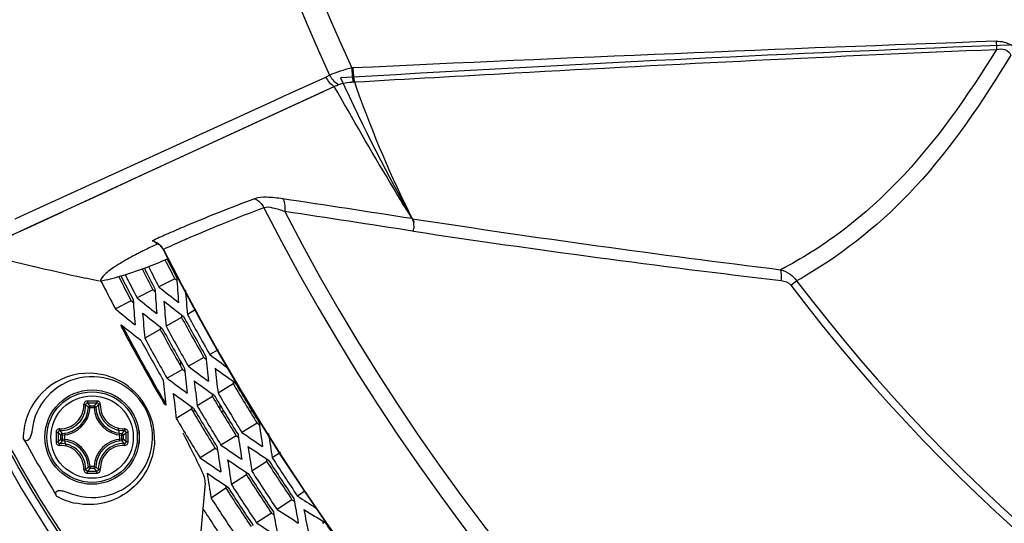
# Model space of a CAD drawing. Header units: millimetres. Extents: x 0 to 420, y 0 to 297.
# Tile 146 of 256: x 134.87 to 146.28, y 203.75 to 209.58. Entities that reach past the tile are written whole.
import ezdxf

# ---------------------------------------------------------------- set-up
doc = ezdxf.new("R2010")
doc.units = ezdxf.units.MM
doc.header["$LTSCALE"] = 23.1
doc.layers.get('0').update_dxf_attribs({"linetype": 'CONTINUOUS'})
doc.layers.add('06___PRT_ALL_SURFS', color=7, linetype='CONTINUOUS')
doc.layers.add('DIM_PILOTEES', color=7, linetype='CONTINUOUS')
doc.styles.get("Standard").update_dxf_attribs({"font": 'txt', "width": 0.7})
doc.dimstyles.new('DIMSTYLE_3', dxfattribs={"dimtxt": 2.5, "dimasz": 3.5, "dimexe": 2, "dimexo": 0, "dimtad": 1, "dimdec": 0, "dimlfac": 5, "dimdsep": 46, "dimtxsty": 'Standard', "dimblk": '_FILLED', "dimblk1": '_FILLED', "dimblk2": '_FILLED', "dimcen": 0.09, "dimazin": 2, "dimtp": 0.5, "dimtm": 0.5, "dimtfac": 1, "dimtdec": 0, "dimtofl": 0, "dimtmove": 0, "dimatfit": 3, "dimldrblk": '_FILLED', "dimfxl": 0, "dimtolj": 1, "dimarcsym": 0})

# ---------------------------------------------------------------- blocks, each defined once
blk = doc.blocks.new('_FILLED')
at = {"color": 0, "linetype": 'ByBlock'}
blk.add_solid([(0, 0), (-1, 0.1429), (-1, -0.1429)], dxfattribs=at)
blk = doc.blocks.new('*D5')
at = {"layer": 'DIM_PILOTEES', "color": 2, "linetype": 'Continuous'}
for p, q in [((131.361, 226.347), (110.954, 226.347)), ((112.954, 226.347), (112.954, 191.345)), ((112.954, 156.343), (112.954, 191.345)), ((149.071, 156.343), (110.954, 156.343))]:
    blk.add_line(p, q, dxfattribs=at)
at = {"layer": 'DIM_PILOTEES', "color": 2, "linetype": 'Continuous', "xscale": 3.5, "yscale": 3.5, "zscale": 3.5}
for p, rotation in [((112.954, 226.347), 90), ((112.954, 156.343), 270)]:
    blk.add_blockref('_FILLED', p, dxfattribs=dict(at, rotation=rotation))
at = {"layer": 'DIM_PILOTEES', "color": 2, "linetype": 'Continuous', "insert": (109.829, 191.345), "char_height": 2.5, "width": 8.30357, "attachment_point": 2, "rotation": 90, "line_spacing_factor": 0.9}
blk.add_mtext('{\\ftxt;\\W0.0001;\\H0.0001;\\~}{\\ftxt;\\W2.2142857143;\\H2.5; }{\\ftxt;\\W0.0001;\\H0.0001;\\~}', dxfattribs=at)

msp = doc.modelspace()

# ---------------------------------------------------------------- linework, layer by layer
at = {"color": 7, "linetype": 'Continuous'}
for p, q in [((138.7197, 209.018), (138.7319, 209.0185)), ((137.9231, 208.6868), (138.4195, 208.9132)), ((138.3884, 208.7455), (138.4727, 208.7844)), ((138.4727, 208.7844), (138.5181, 208.8053)), ((138.7365, 208.8558), (138.751, 208.8566)), ((136.728, 207.9803), (138.3884, 208.7455)), ((137.8238, 208.6415), (137.9231, 208.6868)), ((137.973, 208.5527), (138.3918, 208.7468)), ((134.9814, 207.3426), (137.8238, 208.6415)), ((135.5255, 207.4255), (136.5095, 207.8795)), ((136.3496, 207.8059), (136.5125, 207.881)), ((136.5095, 207.8795), (136.6877, 207.9617)), ((135.3738, 207.3557), (135.5255, 207.4255)), ((134.8232, 207.2704), (134.9814, 207.3426)), ((134.9673, 207.1688), (135.3113, 207.3269)), ((135.0042, 207.1857), (135.3738, 207.3557)), ((135.3113, 207.3269), (135.376, 207.3567)), ((137.1719, 207.3405), (137.1602, 207.3358)), ((137.1732, 207.3407), (137.1612, 207.336)), ((137.2475, 207.2217), (137.2117, 207.2073)), ((139.421, 207.273), (139.4465, 207.2691)), ((134.3549, 206.8862), (135.0042, 207.1857)), ((139.4355, 207.1273), (139.4247, 207.129)), ((139.4355, 207.1273), (139.4248, 207.129)), ((136.4741, 206.9825), (136.4508, 206.9716)), ((136.4747, 206.9827), (136.4529, 206.9721)), ((136.5386, 206.9168), (136.5346, 206.9148)), ((136.5586, 206.7973), (136.5804, 206.8078)), ((136.5586, 206.7973), (136.5807, 206.8073)), ((135.9947, 206.7282), (135.9925, 206.7269)), ((135.9944, 206.7281), (135.9925, 206.7269)), ((135.7941, 206.5488), (135.6362, 206.5841)), ((135.7941, 206.5488), (135.6362, 206.584)), ((136.6699, 206.5778), (136.4861, 206.4841)), ((143.8038, 206.503), (143.8723, 206.5549)), ((136.418, 206.4494), (136.2342, 206.3558)), ((136.166, 206.321), (135.9822, 206.2274)), ((136.9158, 206.2204), (136.8163, 206.165)), ((136.7495, 206.1278), (136.5692, 206.0275)), ((136.0529, 206.0176), (136.0508, 206.0429)), ((136.0529, 206.0176), (136.0705, 206.0274)), ((136.5024, 205.9903), (136.3222, 205.89)), ((137.1714, 205.7548), (137.0746, 205.7009)), ((136.7373, 205.6203), (136.7373, 205.5676)), ((137.0078, 205.6637), (136.8276, 205.5634)), ((136.7607, 205.5262), (136.5805, 205.4259)), ((137.3483, 205.359), (137.1718, 205.2521)), ((136.5647, 205.1396), (136.547, 205.1297)), ((137.1064, 205.2125), (136.93, 205.1056)), ((135.6901, 205.0854), (135.6703, 205.0865)), ((135.6901, 205.0854), (135.6901, 205.1053)), ((135.6901, 205.1053), (135.7351, 205.1053)), ((135.6901, 205.0854), (135.7351, 205.0854)), ((135.7351, 205.0854), (135.7351, 205.1053)), ((135.7351, 205.0854), (135.7549, 205.0865)), ((136.5675, 205.1147), (136.547, 205.1297)), ((136.8646, 205.066), (136.6881, 204.9591)), ((136.9083, 205.0434), (136.878, 205.0434)), ((137.1973, 205.0603), (137.1973, 205.1107)), ((137.2075, 205.0434), (137.2378, 205.0434)), ((137.5686, 205.0434), (137.5381, 205.0434)), ((137.6235, 204.9046), (137.447, 204.7978)), ((135.3507, 204.7209), (135.3507, 204.7659)), ((135.3706, 204.7659), (135.3507, 204.7659)), ((135.3706, 204.7209), (135.3507, 204.7209)), ((135.3706, 204.7659), (135.3695, 204.7857)), ((135.3706, 204.7209), (135.3695, 204.7011)), ((135.3706, 204.7209), (135.3706, 204.7659)), ((136.0546, 204.7659), (136.0556, 204.7857)), ((136.0546, 204.7659), (136.0546, 204.7209)), ((136.0546, 204.7659), (136.0745, 204.7659)), ((136.0546, 204.7209), (136.0556, 204.7011)), ((136.0546, 204.7209), (136.0745, 204.7209)), ((136.0745, 204.7659), (136.0745, 204.7209)), ((137.3816, 204.7581), (137.2051, 204.6513)), ((137.1397, 204.6117), (136.9633, 204.5048)), ((137.8951, 204.5663), (137.7997, 204.5037)), ((137.7358, 204.4617), (137.5634, 204.3485)), ((135.6901, 204.4014), (135.6703, 204.4003)), ((135.6901, 204.4014), (135.6901, 204.3815)), ((135.7351, 204.4014), (135.6901, 204.4014)), ((135.7351, 204.3815), (135.6901, 204.3815)), ((135.7351, 204.4014), (135.7351, 204.3815)), ((135.7351, 204.4014), (135.7549, 204.4003)), ((137.4994, 204.3065), (137.327, 204.1932)), ((137.0208, 204.2094), (136.8628, 202.4032)), ((137.2631, 204.1512), (137.0907, 204.038)), ((138.1822, 204.1194), (138.0913, 204.0597)), ((138.0274, 204.0178), (137.855, 203.9045)), ((137.7911, 203.8625), (137.6186, 203.7493))]:
    msp.add_line(p, q, dxfattribs=at)
for points in [[(136.6877, 207.9617), (137.063, 208.1351), (137.4868, 208.3301), (137.973, 208.5527)], [(135.5255, 207.4255), (135.7707, 207.5384), (136.3496, 207.8059)], [(134.5461, 206.9747), (134.624, 207.0107), (134.7188, 207.0544), (134.9673, 207.1688)], [(136.4369, 207.0051), (136.4528, 206.9975), (136.4887, 206.9731), (136.5175, 206.9423), (136.5346, 206.9148)]]:
    msp.add_lwpolyline(points, dxfattribs=at)
for radius in [0.5463, 0.5462, 0.5241, 0.4768]:
    msp.add_circle((135.7126, 204.7434), radius, dxfattribs=at)
for centre, radius, start, end in [((159.9613, 218.7434), 23.6303, 155.47777, 204.52223), ((159.9613, 218.7434), 23.3621, 155.39953, 204.60047), ((169.4268, -440.0273), 649.7712, 92.0500415, 92.7076275), ((148.6425, 209.4223), 2.4613, 182.19526, 183.48167), ((148.116, 209.3899), 1.9339, 183.46952, 184.63436), ((139.1597, 207.0526), 2.014, 103.40145, 105.46723), ((139.2334, 206.7502), 2.3253, 102.76304, 103.44084), ((138.2303, 209.3262), 0.4543, 294.60181, 300.72565), ((138.328, 209.3484), 0.5754, 289.29407, 295.10198), ((138.6546, 209.0091), 0.1996, 240.0654, 245.59458), ((138.7862, 207.8036), 1.0535, 92.70507, 93.64973), ((150.8246, 213.0316), 12.7751, 199.07524, 206.31873), ((146.0406, 184.968), 24.0662, 110.545, 111.62384), ((91.9699, -96.9373), 307.8888, 81.13528, 81.416585), ((143.9923, 190.1439), 18.4997, 111.67293, 112.97846), ((146.0516, 185.304), 23.6199, 110.69839, 111.88468), ((159.9613, 218.7434), 24.9822, 207.00618, 332.99383), ((92.6615, -93.3872), 304.1328, 81.155162, 81.437383), ((159.9613, 218.7434), 24.788, 207.34866, 332.65134), ((177.7505, 230.737), 44.9449, 211.32914, 211.46956), ((151.7575, 213.4788), 13.8095, 206.26566, 206.70439), ((143.8058, 190.9004), 17.5896, 112.0172, 113.28834), ((161.3289, 349.8078), 144.2087, 261.272143, 262.973827), ((140.776, 197.6154), 10.365, 113.9262, 114.91006), ((141.9398, 194.9991), 13.2285, 113.00336, 113.93766), ((138.8593, 207.1734), 0.5781, 355.42417, 358.55257), ((159.1777, 338.2143), 132.5653, 261.435383, 263.292497), ((139.4533, 200.5995), 7.044, 115.22977, 116.72714), ((134.4027, 202.1968), 5.2208, 67.06853, 67.38489), ((148.6326, 264.5505), 59.4056, 256.093207, 257.362966), ((138.6284, 202.2515), 5.1976, 116.79538, 117.44023), ((136.3752, 206.834), 0.1833, 26.8836, 33.11347), ((159.9613, 218.7434), 26.2436, 206.79009, 333.2099), ((159.9613, 218.7434), 26.2391, 206.79009, 333.2099), ((135.039, 210.1701), 3.6993, 290.23332, 294.25228), ((159.9613, 218.7434), 26.2772, 207.04215, 207.57909), ((159.9613, 218.7434), 26.2512, 207.04359, 207.57967), ((136.861, 205.3858), 1.5977, 122.92863, 123.5644), ((134.97, 210.3586), 3.9001, 286.02371, 290.22723), ((159.9613, 218.7434), 26.7662, 206.91859, 207.56851), ((159.9613, 218.7434), 26.5599, 206.98601, 207.57293), ((159.9613, 218.7434), 26.534, 206.99309, 207.57349), ((159.9613, 218.7434), 26.4835, 207.0069, 207.57458), ((134.9096, 210.568), 4.118, 282.58395, 286.02721), ((159.9613, 218.7434), 27.049, 206.79152, 207.56257), ((159.9613, 218.7434), 26.8427, 206.88967, 207.56689), ((159.9613, 218.7434), 26.8167, 206.89948, 207.56744), ((159.9613, 218.7434), 20.2704, 217.14636, 322.85872), ((141.3054, 211.2152), 5.3204, 298.84629, 299.99459), ((159.9613, 218.7434), 20.1845, 217.14636, 322.85872), ((159.9613, 218.7434), 26.3421, 208.52233, 209.67767), ((159.9613, 218.7434), 26.4186, 208.52401, 209.67599), ((159.9613, 218.7434), 26.3926, 208.52344, 209.67656), ((159.9613, 218.7434), 27.0843, 208.02514, 210.17486), ((159.9613, 218.7434), 27.0696, 208.00097, 210.19814), ((159.9613, 218.7434), 26.7013, 208.53011, 209.66989), ((159.9613, 218.7434), 26.6753, 208.52955, 209.67045), ((159.9613, 218.7434), 26.6249, 208.52847, 209.67153), ((145.516, 210.4034), 12.3255, 201.84105, 218.15895), ((145.3535, 210.3096), 12.0483, 201.81964, 218.18036), ((145.332, 210.2971), 11.9942, 201.82992, 218.17008), ((159.9613, 218.7434), 26.9581, 208.53553, 209.66447), ((159.9613, 218.7434), 26.9076, 208.53447, 209.66553), ((135.6749, 204.7239), 0.7592, 77.41843, 161.552), ((135.7126, 204.7434), 0.7, 246.42826, 173.57174), ((135.6743, 204.7215), 0.7617, 52.78297, 77.41512), ((159.9613, 218.7434), 26.2512, 210.62033, 211.77967), ((135.6731, 204.7207), 0.763, 358.79765, 52.74762), ((159.9613, 218.7434), 26.4835, 210.62542, 211.77458), ((159.9613, 218.7434), 26.2772, 210.62091, 211.77909), ((135.7128, 183.3658), 21.7952, 89.85618, 90.1448), ((135.7126, 183.5328), 21.6046, 89.85574, 90.14436), ((135.0196, 204.47), 0.9237, 43.45723, 46.26663), ((136.4055, 204.47), 0.9236, 133.73329, 136.54278), ((159.9613, 218.7434), 26.5599, 210.62707, 211.77293), ((159.9613, 218.7434), 26.534, 210.62651, 211.77349), ((135.3526, 205.1034), 0.3181, 273.05423, 356.94573), ((135.3526, 205.1034), 0.338, 273.0539, 356.94611), ((135.0807, 204.4932), 0.8364, 45.18034, 48.24843), ((136.0726, 205.1034), 0.338, 183.0539, 266.94611), ((136.3445, 204.4931), 0.8364, 131.75181, 134.81963), ((136.0726, 205.1034), 0.3181, 183.05427, 266.94573), ((159.9613, 218.7434), 26.8427, 210.63311, 211.76689), ((159.9613, 218.7434), 26.8167, 210.63256, 211.76744), ((159.9613, 218.7434), 26.7662, 210.63149, 211.76851), ((135.6777, 204.723), 0.7621, 161.55256, 179.53416), ((159.9613, 218.7434), 27.049, 210.63743, 211.76257), ((157.0898, 204.7436), 21.7948, 179.85609, 180.0004), ((156.9238, 204.7434), 21.6052, 179.85573, 180.14427), ((135.9859, 205.4362), 0.9235, 223.73301, 226.54304), ((135.9632, 205.3756), 0.8369, 221.7526, 224.8188), ((135.7126, 204.7434), 0.32, 351.42857, 17.14286), ((135.4624, 205.3753), 0.8364, 315.18034, 318.24844), ((135.4392, 205.4363), 0.9237, 313.45723, 316.26663), ((114.5014, 204.7434), 21.6052, 359.85573, 0.14427), ((114.3353, 204.7435), 21.7949, 359.99968, 0.14399), ((159.9613, 218.7434), 28.6999, 209.22893, 210.77103), ((157.0899, 204.7433), 21.7949, 179.99968, 180.14399), ((135.9859, 204.0506), 0.9235, 133.45698, 136.26691), ((135.9631, 204.1112), 0.8368, 135.18111, 138.2477), ((135.3526, 204.3834), 0.3181, 3.05423, 86.94577), ((135.3526, 204.3834), 0.338, 3.0539, 86.94611), ((135.7126, 204.7434), 0.32, 171.42857, 197.14286), ((136.0726, 204.3834), 0.338, 93.05389, 176.94611), ((136.0726, 204.3834), 0.3181, 93.05427, 176.94573), ((135.4623, 204.1115), 0.8364, 41.7518, 44.81963), ((135.4392, 204.0505), 0.9236, 43.7333, 46.54278), ((114.3354, 204.7432), 21.7948, 359.85609, 0.0004), ((126.1472, 199.2208), 11.99, 25.12537, 27.66463), ((159.9613, 218.7434), 26.4186, 212.72401, 213.87599), ((159.9613, 218.7434), 26.3926, 212.72344, 213.87656), ((159.9613, 218.7434), 26.3421, 212.72233, 213.87767), ((135.0804, 204.994), 0.8369, 311.7526, 314.8188), ((135.0198, 205.0167), 0.9235, 313.73301, 316.54304), ((135.7126, 225.954), 21.6047, 269.85564, 270.14426), ((136.4055, 205.0168), 0.9237, 223.45723, 226.26664), ((136.3445, 204.9936), 0.8364, 225.18034, 228.24843), ((159.9613, 218.7434), 26.6249, 212.72847, 213.87153), ((135.7128, 226.121), 21.7952, 269.8552, 270.14383), ((136.8216, 204.2268), 0.2, 355, 25.12537), ((159.9613, 218.7434), 26.7013, 212.73011, 213.86989), ((159.9613, 218.7434), 26.6753, 212.72955, 213.87045), ((159.9613, 218.7434), 26.9841, 212.73608, 213.86392), ((159.9613, 218.7434), 26.9581, 212.73553, 213.86447), ((159.9613, 218.7434), 26.9076, 212.73447, 213.86553), ((135.6781, 204.725), 0.7638, 240.4863, 258.49403), ((159.9613, 218.7434), 27.1903, 212.74036, 213.85964), ((159.9613, 218.7434), 27.3368, 212.84717, 213.9), ((159.9613, 218.7434), 26.2512, 214.82033, 215.97967)]:
    msp.add_arc(centre, radius, start, end, dxfattribs=at)
for centre, major_axis, start_param, end_param in [((153.4834, 231.457), (-14.8148, 29.0757), -4.2507733, -4.2497562), ((166.3758, 206.1542), (-14.6699, 28.7912), 1.1273692, 1.1364487), ((153.414, 231.5931), (-14.9735, 29.3872), -4.2508697, -4.2498634), ((166.4452, 206.018), (-14.8286, 29.1027), 1.1272718, 1.1362547), ((153.4328, 231.5563), (-14.9306, 29.303), -4.2508438, -4.2418042), ((166.9178, 206.2451), (-15.9093, 28.5834), 1.1004766, 1.109203), ((153.3446, 231.7293), (-15.1322, 29.6987), -4.250964, -4.2499683), ((166.5146, 205.8818), (-14.9873, 29.4142), 1.1271765, 1.1360649), ((153.3634, 231.6925), (-15.0893, 29.6144), -4.2509387, -4.2419948), ((153.0526, 231.1558), (-15.8, 28.3871), -4.2779438, -4.2689129), ((166.9921, 206.1115), (-16.0793, 28.8889), 1.1003074, 1.1092989), ((153.294, 231.8287), (-15.248, 29.9259), -4.2510316, -4.2421814), ((152.9783, 231.2894), (-15.9701, 28.6925), -4.277752, -4.2688165), ((167.0664, 205.978), (-16.2494, 29.1943), 1.1004959, 1.1093927), ((166.9379, 206.209), (-15.9553, 28.666), 1.1082175, 1.1092291), ((152.904, 231.423), (-16.1401, 28.998), -4.2775641, -4.2687222), ((167.0122, 206.0754), (-16.1253, 28.9715), 1.1083235, 1.1093244), ((152.9847, 231.2778), (-15.9553, 28.666), -4.2508218, -4.2498101), ((166.87, 206.331), (-15.8, 28.3871), 1.1273202, 1.1363512), ((153.0048, 231.2417), (-15.9093, 28.5834), -4.2507956, -4.2425204), ((152.9104, 231.4114), (-16.1253, 28.9715), -4.2509171, -4.2499162), ((166.9443, 206.1974), (-15.9701, 28.6925), 1.1272239, 1.1361593), ((152.9305, 231.3753), (-16.0793, 28.8889), -4.2508915, -4.2419), ((152.642, 230.829), (-16.7391, 27.6395), -4.2780413, -4.2689618), ((167.4107, 206.443), (-17.0366, 28.1308), 1.1002116, 1.1092512), ((167.0187, 206.0638), (-16.1401, 28.998), 1.1271295, 1.1359714), ((152.8562, 231.5088), (-16.2494, 29.1943), -4.2509854, -4.2420886), ((152.5628, 230.9597), (-16.9202, 27.9385), -4.2778474, -4.2688644), ((167.4899, 206.3123), (-17.2177, 28.4298), 1.1004021, 1.109346), ((167.3529, 206.5384), (-16.9045, 27.9126), 1.1081636, 1.1091807), ((152.4837, 231.0905), (-17.1013, 28.2376), -4.2776575, -4.2687691), ((167.569, 206.1815), (-17.3988, 28.7288), 1.1005887, 1.1094389), ((167.4321, 206.4077), (-17.0856, 28.2116), 1.1082708, 1.109277), ((167.5113, 206.2769), (-17.2667, 28.5107), 1.1083757, 1.1093713), ((167.2806, 206.6578), (-16.7391, 27.6395), 1.1273692, 1.1364487), ((152.5119, 231.0438), (-17.0366, 28.1308), -4.2508438, -4.2418042), ((152.5697, 230.9484), (-16.9045, 27.9126), -4.2507733, -4.2497562), ((152.4905, 231.0791), (-17.0856, 28.2116), -4.2508697, -4.2498634), ((167.3598, 206.5271), (-16.9202, 27.9385), 1.1272718, 1.1362547), ((167.8144, 206.7881), (-17.96, 27.3415), 1.1003728, 1.109203), ((152.4113, 231.2099), (-17.2667, 28.5107), -4.250964, -4.2499683), ((167.439, 206.3963), (-17.1013, 28.2376), 1.1271765, 1.1360649), ((152.4328, 231.1745), (-17.2177, 28.4298), -4.2509387, -4.2419948), ((152.1621, 230.6165), (-17.8366, 27.1537), -4.2779438, -4.2689129), ((167.8984, 206.6604), (-18.1519, 27.6337), 1.1003074, 1.1092989), ((152.3536, 231.3053), (-17.3988, 28.7288), -4.2510316, -4.2421814), ((152.0782, 230.7443), (-18.0286, 27.4459), -4.277752, -4.2688165), ((167.9823, 206.5326), (-18.3439, 27.9259), 1.1004959, 1.1093927), ((167.8371, 206.7536), (-18.0119, 27.4205), 1.1082175, 1.1092291), ((167.9211, 206.6258), (-18.2038, 27.7127), 1.1083235, 1.1093244), ((151.9943, 230.872), (-18.2205, 27.738), -4.2775641, -4.2687222), ((168.0662, 206.4049), (-18.5358, 28.2181), 1.1006806, 1.1094846), ((168.005, 206.4981), (-18.3958, 28.0049), 1.1084269, 1.1094178), ((152.0855, 230.7332), (-18.0119, 27.4205), -4.2508218, -4.2498101), ((167.7605, 206.8703), (-17.8366, 27.1537), 1.1273202, 1.1363512), ((152.1082, 230.6987), (-17.96, 27.3415), -4.2507956, -4.2427499), ((152.0243, 230.8264), (-18.1519, 27.6337), -4.2508915, -4.2419), ((151.7766, 230.2605), (-18.7184, 26.3394), -4.2780413, -4.2689618), ((168.2915, 207.0216), (-19.0511, 26.8075), 1.1002116, 1.1092512), ((152.0016, 230.861), (-18.2038, 27.7127), -4.2509171, -4.2499162), ((167.8444, 206.7425), (-18.0286, 27.4459), 1.1272239, 1.1361593), ((168.2269, 207.1125), (-18.9034, 26.5996), 1.1081636, 1.1091807), ((151.9403, 230.9542), (-18.3439, 27.9259), -4.2509854, -4.2420886)]:
    msp.add_ellipse(centre, major_axis=major_axis, ratio=0.8993368, start_param=start_param, end_param=end_param, dxfattribs=at)
for points in [[(146.1829, 209.3281), (146.2439, 209.3302), (146.31, 209.3157), (146.3597, 209.2804)], [(138.4195, 208.9132), (138.4397, 208.8689), (138.475, 208.828), (138.5181, 208.8053)], [(138.4624, 208.9357), (138.4828, 208.8953), (138.5157, 208.8587), (138.555, 208.8361)], [(138.5721, 208.8273), (138.5868, 208.8342), (138.6027, 208.8386), (138.6186, 208.842)], [(138.6186, 208.842), (138.6516, 208.8493), (138.6854, 208.8527), (138.7192, 208.8549)], [(137.5947, 207.5035), (137.6413, 207.4849), (137.6815, 207.4445), (137.7032, 207.3993)], [(136.4103, 207.0162), (136.457, 207.0048), (136.5024, 206.9743), (136.5287, 206.9341)], [(143.6943, 206.6433), (143.6933, 206.6564), (143.6917, 206.6694), (143.6889, 206.6821)], [(143.6889, 206.6821), (143.7269, 206.6706), (143.7639, 206.6533), (143.7964, 206.6303)], [(143.7964, 206.6303), (143.8255, 206.6097), (143.8518, 206.5841), (143.8723, 206.5549)], [(143.694, 206.5564), (143.7344, 206.5516), (143.7792, 206.5355), (143.8038, 206.503)], [(135.6901, 205.1053), (135.6852, 205.1052), (135.6751, 205.1012), (135.6706, 205.0913), (135.6703, 205.0865)], [(135.7549, 205.0865), (135.7546, 205.0913), (135.7501, 205.1012), (135.74, 205.1052), (135.7351, 205.1053)], [(135.3695, 204.7857), (135.3647, 204.7854), (135.3548, 204.7809), (135.3508, 204.7708), (135.3507, 204.7659)], [(135.6703, 204.4003), (135.6706, 204.3955), (135.6751, 204.3856), (135.6852, 204.3816), (135.6901, 204.3815)]]:
    msp.add_open_spline(points, degree=3, dxfattribs=at)
for points, knots in [([(146.1884, 209.2336), (146.2193, 209.2402), (146.2871, 209.2449), (146.3387, 209.1961), (146.3532, 209.1681)], [0, 0, 0, 0, 0.5005828, 1, 1, 1, 1]), ([(138.751, 208.8566), (139.3692, 208.8919), (141.8475, 209.0325), (144.3268, 209.1574), (146.1884, 209.2336)], [0, 0, 0, 0, 0.2494261, 1, 1, 1, 1]), ([(146.1884, 209.2336), (145.8484, 208.6897), (145.3122, 207.9134), (144.4082, 207.1094), (143.9292, 206.8087), (143.6889, 206.6821)], [0, 0, 0, 0, 0.5326724, 0.7744371, 1, 1, 1, 1]), ([(146.3532, 209.1681), (146.0263, 208.6327), (145.3677, 207.646), (144.4416, 206.8823), (143.9652, 206.6073)], [0, 0, 0, 0, 0.5328154, 1, 1, 1, 1]), ([(138.7197, 209.018), (138.7208, 208.9901), (138.723, 208.9539), (138.7268, 208.9178), (138.7278, 208.9096)], [0, 0, 0, 0, 0.771921, 1, 1, 1, 1]), ([(138.7319, 209.0185), (138.7334, 208.9906), (138.7361, 208.9545), (138.7404, 208.9186), (138.7415, 208.9104)], [0, 0, 0, 0, 0.7717277, 1, 1, 1, 1]), ([(138.4624, 208.9357), (138.4729, 208.9412), (138.5247, 208.9649), (138.5793, 208.9817), (138.6226, 208.9937)], [0, 0, 0, 0, 0.2087733, 1, 1, 1, 1]), ([(138.7278, 208.9096), (138.7284, 208.9044), (138.7307, 208.8864), (138.7336, 208.8684), (138.7365, 208.8558)], [0, 0, 0, 0, 0.2898373, 1, 1, 1, 1]), ([(138.7415, 208.9104), (138.7422, 208.9052), (138.7448, 208.8872), (138.7479, 208.8692), (138.751, 208.8566)], [0, 0, 0, 0, 0.2894846, 1, 1, 1, 1]), ([(139.3588, 207.3678), (139.2926, 207.4766), (139.0061, 207.9521), (138.7285, 208.4329), (138.5181, 208.8053)], [0, 0, 0, 0, 0.2295266, 1, 1, 1, 1]), ([(137.9221, 207.503), (137.8591, 207.5125), (137.7508, 207.5234), (137.6378, 207.5197), (137.5947, 207.5035)], [0, 0, 0, 0, 0.580151, 1, 1, 1, 1]), ([(137.9221, 207.503), (137.9341, 207.4865), (137.9455, 207.4351), (137.946, 207.3854), (137.9439, 207.3557)], [0, 0, 0, 0, 0.406411, 1, 1, 1, 1]), ([(137.9439, 207.3557), (137.8993, 207.3719), (137.8222, 207.395), (137.7362, 207.4099), (137.7032, 207.3993)], [0, 0, 0, 0, 0.5779187, 1, 1, 1, 1]), ([(139.421, 207.273), (139.4217, 207.2714), (139.4232, 207.268), (139.4245, 207.2644), (139.4251, 207.2626)], [0, 0, 0, 0, 0.4729093, 1, 1, 1, 1]), ([(139.4251, 207.2626), (139.4272, 207.2562), (139.4357, 207.2223), (139.4378, 207.187), (139.4372, 207.1588)], [0, 0, 0, 0, 0.192585, 1, 1, 1, 1]), ([(136.8515, 207.057), (136.8237, 207.0449), (136.7189, 206.9993), (136.6147, 206.9523), (136.5386, 206.9168)], [0, 0, 0, 0, 0.2657752, 1, 1, 1, 1]), ([(136.2333, 206.8643), (136.2103, 206.8523), (136.1293, 206.8094), (136.0496, 206.7638), (135.9944, 206.7281)], [0, 0, 0, 0, 0.2825579, 1, 1, 1, 1]), ([(135.9777, 206.7171), (135.9353, 206.689), (135.8711, 206.6426), (135.8137, 206.5781), (135.8068, 206.5489)], [0, 0, 0, 0, 0.6287133, 1, 1, 1, 1]), ([(143.694, 206.5564), (143.6955, 206.5787), (143.6963, 206.6078), (143.6948, 206.6368), (143.6943, 206.6433)], [0, 0, 0, 0, 0.7727982, 1, 1, 1, 1]), ([(135.6577, 205.1609), (135.6523, 205.1609), (135.6414, 205.1587), (135.6277, 205.1494), (135.6187, 205.1357), (135.6168, 205.1248), (135.617, 205.1195)], [0, 0, 0, 0, 0.2515259, 0.5024218, 0.7518733, 1, 1, 1, 1]), ([(135.6582, 205.1374), (135.6529, 205.1374), (135.642, 205.1332), (135.6375, 205.1223), (135.6377, 205.1172)], [0, 0, 0, 0, 0.5044388, 1, 1, 1, 1]), ([(135.6577, 205.1609), (135.6577, 205.1582), (135.6577, 205.153), (135.6578, 205.146), (135.658, 205.1409), (135.658, 205.1382), (135.6582, 205.1374)], [0, 0, 0, 0, 0.3476934, 0.6630046, 0.893287, 1, 1, 1, 1]), ([(135.7675, 205.1609), (135.7675, 205.1582), (135.7675, 205.153), (135.7674, 205.146), (135.7672, 205.1409), (135.7672, 205.1382), (135.767, 205.1374)], [0, 0, 0, 0, 0.3476769, 0.6629771, 0.8932622, 1, 1, 1, 1]), ([(135.7875, 205.1172), (135.7876, 205.1223), (135.7832, 205.1332), (135.7723, 205.1374), (135.767, 205.1374)], [0, 0, 0, 0, 0.4955608, 1, 1, 1, 1]), ([(135.8082, 205.1195), (135.8084, 205.1248), (135.8065, 205.1357), (135.7975, 205.1494), (135.7838, 205.1587), (135.7729, 205.1609), (135.7675, 205.1609)], [0, 0, 0, 0, 0.2481261, 0.4975808, 0.7484784, 1, 1, 1, 1]), ([(135.3365, 204.839), (135.3731, 204.8379), (135.4479, 204.8509), (135.5428, 204.9132), (135.6051, 205.008), (135.6181, 205.0829), (135.617, 205.1195)], [0, 0, 0, 0, 0.2490615, 0.4999556, 0.7508989, 1, 1, 1, 1]), ([(135.3388, 204.8183), (135.3779, 204.8171), (135.4577, 204.8308), (135.5587, 204.8972), (135.6252, 204.9983), (135.6389, 205.0781), (135.6377, 205.1172)], [0, 0, 0, 0, 0.249184, 0.4999557, 0.7507764, 1, 1, 1, 1]), ([(135.617, 205.1195), (135.6194, 205.1196), (135.624, 205.1196), (135.6303, 205.1193), (135.6346, 205.1185), (135.6372, 205.1178), (135.6377, 205.1172)], [0, 0, 0, 0, 0.3505001, 0.6582925, 0.8829321, 1, 1, 1, 1]), ([(135.7875, 205.1172), (135.7863, 205.0781), (135.8, 204.9983), (135.8665, 204.8973), (135.9675, 204.8308), (136.0473, 204.8171), (136.0863, 204.8183)], [0, 0, 0, 0, 0.2492078, 0.500002, 0.7507945, 1, 1, 1, 1]), ([(135.8082, 205.1195), (135.8058, 205.1196), (135.8012, 205.1196), (135.7949, 205.1193), (135.7906, 205.1185), (135.788, 205.1178), (135.7875, 205.1172)], [0, 0, 0, 0, 0.3505034, 0.658298, 0.8829349, 1, 1, 1, 1]), ([(135.8082, 205.1195), (135.8071, 205.0829), (135.8201, 205.008), (135.8824, 204.9132), (135.9772, 204.8509), (136.0521, 204.8379), (136.0887, 204.839)], [0, 0, 0, 0, 0.2490858, 0.5000023, 0.750917, 1, 1, 1, 1]), ([(135.017, 204.8218), (135.0152, 204.8056), (135.0082, 204.7732), (134.9944, 204.7296), (134.9529, 204.6849), (134.9232, 204.7156), (134.9156, 204.7292)], [0, 0, 0, 0, 0.2546185, 0.5088483, 0.7546158, 1, 1, 1, 1]), ([(135.3365, 204.839), (135.3312, 204.8392), (135.3203, 204.8373), (135.3066, 204.8283), (135.2973, 204.8146), (135.2951, 204.8037), (135.2951, 204.7983)], [0, 0, 0, 0, 0.2481301, 0.4975847, 0.7484819, 1, 1, 1, 1]), ([(135.2951, 204.7983), (135.2978, 204.7983), (135.303, 204.7983), (135.31, 204.7982), (135.3151, 204.798), (135.3178, 204.798), (135.3186, 204.7978)], [0, 0, 0, 0, 0.3476995, 0.6630127, 0.8932955, 1, 1, 1, 1]), ([(135.3388, 204.8183), (135.3337, 204.8185), (135.3227, 204.814), (135.3186, 204.8031), (135.3186, 204.7978)], [0, 0, 0, 0, 0.4955608, 1, 1, 1, 1]), ([(135.3365, 204.839), (135.3364, 204.8366), (135.3364, 204.832), (135.3367, 204.8257), (135.3375, 204.8214), (135.3382, 204.8188), (135.3388, 204.8183)], [0, 0, 0, 0, 0.3505031, 0.6582976, 0.8829347, 1, 1, 1, 1]), ([(136.0887, 204.839), (136.0888, 204.8366), (136.0888, 204.832), (136.0885, 204.8257), (136.0877, 204.8214), (136.087, 204.8188), (136.0863, 204.8183)], [0, 0, 0, 0, 0.3504958, 0.6582862, 0.8829261, 1, 1, 1, 1]), ([(136.1066, 204.7978), (136.1066, 204.8031), (136.1024, 204.814), (136.0915, 204.8185), (136.0863, 204.8183)], [0, 0, 0, 0, 0.5044388, 1, 1, 1, 1]), ([(136.1301, 204.7983), (136.1301, 204.8037), (136.1279, 204.8146), (136.1186, 204.8283), (136.1049, 204.8373), (136.094, 204.8392), (136.0887, 204.839)], [0, 0, 0, 0, 0.2515248, 0.5024214, 0.7518736, 1, 1, 1, 1]), ([(136.1301, 204.7983), (136.1274, 204.7983), (136.1222, 204.7983), (136.1152, 204.7982), (136.1101, 204.798), (136.1074, 204.798), (136.1066, 204.7978)], [0, 0, 0, 0, 0.3476943, 0.6630035, 0.8932871, 1, 1, 1, 1]), ([(135.2951, 204.6885), (135.2978, 204.6885), (135.303, 204.6885), (135.31, 204.6886), (135.3151, 204.6888), (135.3178, 204.6888), (135.3186, 204.689)], [0, 0, 0, 0, 0.3476943, 0.6630035, 0.8932871, 1, 1, 1, 1]), ([(135.2951, 204.6885), (135.2951, 204.6831), (135.2973, 204.6722), (135.3066, 204.6585), (135.3203, 204.6495), (135.3312, 204.6476), (135.3365, 204.6478)], [0, 0, 0, 0, 0.2515248, 0.5024214, 0.7518736, 1, 1, 1, 1]), ([(135.3186, 204.689), (135.3186, 204.6837), (135.3227, 204.6728), (135.3337, 204.6683), (135.3388, 204.6685)], [0, 0, 0, 0, 0.5044388, 1, 1, 1, 1]), ([(135.3507, 204.7209), (135.3508, 204.716), (135.3548, 204.7059), (135.3647, 204.7014), (135.3695, 204.7011)], [0, 0, 0, 0, 0.4999874, 1, 1, 1, 1]), ([(136.436, 204.7047), (136.4334, 204.5861), (136.3738, 204.3589), (136.1542, 204.1018), (135.8572, 203.9588), (135.6342, 203.9544), (135.5257, 203.9765)], [0, 0, 0, 0, 0.2699526, 0.5115516, 0.7480275, 1, 1, 1, 1]), ([(136.0745, 204.7659), (136.0744, 204.7708), (136.0704, 204.7809), (136.0605, 204.7854), (136.0556, 204.7857)], [0, 0, 0, 0, 0.4999874, 1, 1, 1, 1]), ([(136.0556, 204.7011), (136.0605, 204.7014), (136.0704, 204.7059), (136.0744, 204.716), (136.0745, 204.7209)], [0, 0, 0, 0, 0.5000126, 1, 1, 1, 1]), ([(136.0863, 204.6685), (136.0915, 204.6683), (136.1024, 204.6728), (136.1066, 204.6837), (136.1066, 204.689)], [0, 0, 0, 0, 0.4955609, 1, 1, 1, 1]), ([(136.0887, 204.6478), (136.094, 204.6476), (136.1049, 204.6495), (136.1186, 204.6585), (136.1279, 204.6722), (136.1301, 204.6831), (136.1301, 204.6885)], [0, 0, 0, 0, 0.2481272, 0.4975826, 0.7484809, 1, 1, 1, 1]), ([(136.1301, 204.6885), (136.1274, 204.6885), (136.1222, 204.6886), (136.1152, 204.6886), (136.1101, 204.6888), (136.1074, 204.6888), (136.1066, 204.689)], [0, 0, 0, 0, 0.3477044, 0.6630209, 0.8933034, 1, 1, 1, 1]), ([(135.3365, 204.6478), (135.3364, 204.6502), (135.3364, 204.6548), (135.3367, 204.6611), (135.3375, 204.6654), (135.3382, 204.668), (135.3388, 204.6685)], [0, 0, 0, 0, 0.3504958, 0.6582862, 0.8829261, 1, 1, 1, 1]), ([(135.617, 204.3673), (135.6181, 204.4039), (135.6051, 204.4788), (135.5428, 204.5736), (135.448, 204.6359), (135.3731, 204.6489), (135.3365, 204.6478)], [0, 0, 0, 0, 0.2490858, 0.5000023, 0.750917, 1, 1, 1, 1]), ([(135.6377, 204.3696), (135.6389, 204.4087), (135.6252, 204.4885), (135.5587, 204.5895), (135.4577, 204.656), (135.3779, 204.6697), (135.3388, 204.6685)], [0, 0, 0, 0, 0.2492078, 0.500002, 0.7507945, 1, 1, 1, 1]), ([(136.0863, 204.6685), (136.0473, 204.6697), (135.9675, 204.656), (135.8665, 204.5896), (135.8, 204.4885), (135.7863, 204.4087), (135.7875, 204.3696)], [0, 0, 0, 0, 0.2491841, 0.4999557, 0.7507764, 1, 1, 1, 1]), ([(136.0887, 204.6478), (136.0521, 204.6489), (135.9772, 204.6359), (135.8824, 204.5736), (135.8201, 204.4788), (135.8071, 204.4039), (135.8082, 204.3673)], [0, 0, 0, 0, 0.2490621, 0.4999559, 0.750899, 1, 1, 1, 1]), ([(136.0887, 204.6478), (136.0888, 204.6502), (136.0888, 204.6548), (136.0885, 204.6611), (136.0877, 204.6654), (136.087, 204.668), (136.0863, 204.6685)], [0, 0, 0, 0, 0.3505034, 0.6582979, 0.882935, 1, 1, 1, 1]), ([(135.617, 204.3673), (135.6168, 204.362), (135.6187, 204.3511), (135.6277, 204.3374), (135.6414, 204.3281), (135.6523, 204.3259), (135.6577, 204.3259)], [0, 0, 0, 0, 0.2481265, 0.4975816, 0.7484795, 1, 1, 1, 1]), ([(135.617, 204.3673), (135.6194, 204.3672), (135.624, 204.3672), (135.6303, 204.3675), (135.6346, 204.3683), (135.6372, 204.369), (135.6377, 204.3696)], [0, 0, 0, 0, 0.3505034, 0.658298, 0.8829349, 1, 1, 1, 1]), ([(135.6377, 204.3696), (135.6375, 204.3645), (135.642, 204.3536), (135.6529, 204.3494), (135.6582, 204.3494)], [0, 0, 0, 0, 0.4955608, 1, 1, 1, 1]), ([(135.6577, 204.3259), (135.6577, 204.3286), (135.6577, 204.3338), (135.6577, 204.3408), (135.658, 204.3459), (135.658, 204.3486), (135.6582, 204.3494)], [0, 0, 0, 0, 0.3476769, 0.6629771, 0.8932622, 1, 1, 1, 1]), ([(135.7351, 204.3815), (135.74, 204.3816), (135.7501, 204.3856), (135.7546, 204.3955), (135.7549, 204.4003)], [0, 0, 0, 0, 0.4999874, 1, 1, 1, 1]), ([(135.767, 204.3494), (135.7723, 204.3494), (135.7832, 204.3536), (135.7876, 204.3645), (135.7875, 204.3696)], [0, 0, 0, 0, 0.5044388, 1, 1, 1, 1]), ([(135.7675, 204.3259), (135.7675, 204.3286), (135.7675, 204.3338), (135.7674, 204.3408), (135.7672, 204.3459), (135.7672, 204.3486), (135.767, 204.3494)], [0, 0, 0, 0, 0.3476934, 0.6630046, 0.893287, 1, 1, 1, 1]), ([(135.7675, 204.3259), (135.7729, 204.3259), (135.7838, 204.3281), (135.7975, 204.3374), (135.8065, 204.3511), (135.8084, 204.362), (135.8082, 204.3673)], [0, 0, 0, 0, 0.2515271, 0.5024228, 0.7518739, 1, 1, 1, 1]), ([(135.8082, 204.3673), (135.8058, 204.3672), (135.8012, 204.3672), (135.7949, 204.3675), (135.7906, 204.3683), (135.788, 204.369), (135.7875, 204.3696)], [0, 0, 0, 0, 0.3504993, 0.6582914, 0.8829311, 1, 1, 1, 1]), ([(135.3018, 204.0603), (135.2938, 204.0737), (135.2821, 204.1148), (135.3416, 204.1283), (135.3863, 204.1185), (135.4178, 204.1083), (135.4327, 204.1018)], [0, 0, 0, 0, 0.2454128, 0.4911819, 0.7453956, 1, 1, 1, 1])]:
    msp.add_open_spline(points, degree=3, knots=knots, dxfattribs=at)
at = {"layer": '06___PRT_ALL_SURFS', "color": 7, "linetype": 'Continuous'}
for centre, radius, start, end in [((159.9784, -147.6827), 357.2262, 91.222929, 93.432528), ((159.9232, 218.724), 23.4853, 204.72057, 209.29279)]:
    msp.add_arc(centre, radius, start, end, dxfattribs=at)

# ---------------------------------------------------------------- dimensions: what is measured, and where the dimension line sits
at = {"layer": 'DIM_PILOTEES', "color": 2, "linetype": 'Continuous'}
dim = msp.add_linear_dim(base=(112.9536, 226.3468), p1=(149.0715, 156.3434), p2=(131.3613, 226.3468), angle=90, text='{\\ftxt;\\W0.0001;\\H0.0001;\\~}{\\ftxt;\\W2.2142857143;\\H2.5; }{\\ftxt;\\W0.0001;\\H0.0001;\\~}', dimstyle='DIMSTYLE_3', dxfattribs=at)
dim.commit()
dim.dimension.update_dxf_attribs({"geometry": '*D5', "text_midpoint": (112.9536, 190.988), "dimtype": 160})

doc.saveas('drawing.dxf')
